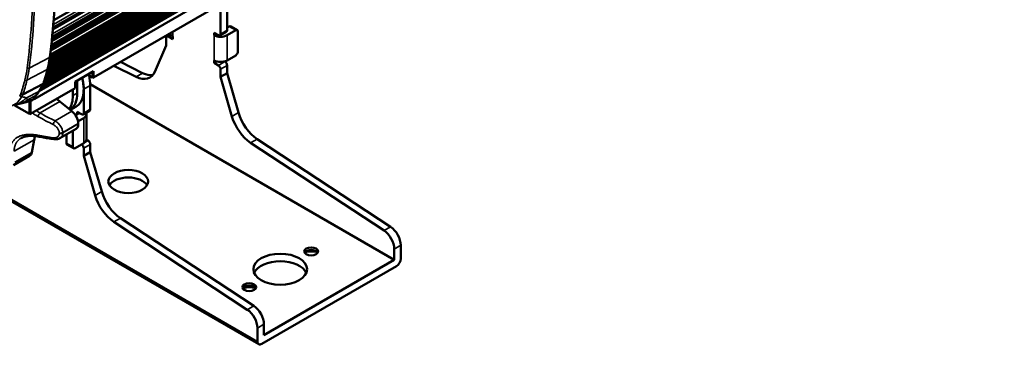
# Model space of a CAD drawing. Header units: millimetres. Extents: x 75 to 4764, y 75 to 3163.
# Tile 77 of 198: x 238 to 558, y 2449 to 2555. Entities that reach past the tile are written whole.
import ezdxf

# ---------------------------------------------------------------- set-up
doc = ezdxf.new("R2010")
doc.units = ezdxf.units.MM
doc.header["$LTSCALE"] = 15
doc.layers.add('Visible (ISO)', color=7, linetype='Continuous', lineweight=50)
doc.layers.add('Visible Narrow (ISO)', color=7, linetype='Continuous', lineweight=35)

msp = doc.modelspace()

# ---------------------------------------------------------------- linework, layer by layer
at = {"layer": 'Visible (ISO)'}
for p, q in [((248.573, 2552.177), (958.63, 2962.128)), ((248.289, 2549.155), (958.015, 2958.916)), ((957.125, 2955.896), (248.003, 2546.484)), ((956.151, 2952.421), (247.625, 2543.353)), ((950.41, 2948.641), (247.56, 2542.85)), ((416.507, 2631.778), (244.609, 2532.533)), ((368.497, 2601.707), (242.632, 2529.038)), ((244.022, 2531.473), (368.851, 2603.544)), ((305.211, 2559.045), (305.211, 2551.319)), ((300.651, 2558.412), (261.689, 2535.917)), ((303.09, 2557.82), (303.09, 2550.094)), ((305.211, 2552.135), (305.919, 2552.543)), ((306.419, 2552.593), (308.54, 2551.368)), ((285.62, 2549.327), (286.784, 2549.999)), ((287.534, 2548.461), (286.12, 2549.277)), ((287.534, 2549.277), (287.534, 2548.461)), ((300.969, 2549.686), (300.969, 2550.502)), ((300.969, 2550.502), (302.383, 2549.686)), ((301.676, 2550.094), (300.969, 2549.686)), ((302.883, 2549.636), (305.004, 2550.861)), ((308.04, 2551.319), (305.211, 2549.686)), ((308.747, 2550.91), (308.747, 2544.379)), ((281.687, 2537.786), (285.412, 2546.389)), ((285.412, 2546.389), (285.412, 2548.869)), ((305.211, 2541.521), (308.04, 2543.154)), ((275.609, 2536.182), (268.379, 2539.78)), ((277.73, 2537.407), (270.5, 2541.005)), ((300.969, 2540.704), (300.969, 2541.521)), ((301.797, 2541.183), (300.969, 2540.704)), ((302.383, 2539.888), (300.969, 2540.704)), ((304.504, 2541.113), (304.383, 2541.183)), ((305.211, 2539.888), (305.211, 2537.407)), ((255.749, 2534.578), (261.689, 2538.008)), ((261.406, 2535.917), (259.737, 2536.881)), ((261.406, 2537.844), (261.406, 2535.917)), ((261.689, 2538.008), (261.689, 2535.917)), ((303.09, 2538.663), (303.09, 2536.183)), ((303.09, 2536.183), (305.211, 2537.407)), ((305.211, 2537.407), (308.937, 2524.503)), ((245.314, 2533.916), (238.743, 2530.456)), ((245.445, 2534.04), (244.047, 2531.519)), ((255.749, 2532.488), (255.749, 2534.578)), ((256.421, 2530.875), (256.421, 2534.137)), ((359.659, 2476.578), (260.657, 2533.737)), ((260.664, 2525.599), (260.664, 2533.325)), ((261.406, 2535.917), (261.548, 2535.836)), ((261.548, 2535.836), (261.689, 2535.917)), ((303.09, 2536.183), (306.815, 2523.279)), ((255.749, 2532.488), (241.183, 2524.078)), ((243.215, 2530.276), (242.02, 2528.797)), ((255.007, 2530.059), (255.007, 2532.059)), ((258.542, 2524.374), (258.542, 2532.1)), ((240.9, 2524.078), (235.913, 2526.957)), ((238.323, 2529.73), (238.323, 2529.73)), ((238.336, 2529.723), (238.336, 2529.723)), ((238.815, 2529.609), (238.814, 2529.61)), ((240.853, 2528.269), (240.9, 2528.242)), ((240.9, 2528.242), (241.037, 2528.321)), ((240.9, 2524.078), (240.9, 2528.242)), ((241.043, 2528.323), (241.183, 2528.242)), ((241.183, 2528.242), (241.602, 2528.484)), ((241.183, 2524.078), (241.183, 2528.242)), ((241.858, 2528.632), (242.283, 2528.877)), ((250.786, 2528.139), (254.714, 2524.99)), ((184.71, 2524.653), (315.525, 2449.127)), ((240.9, 2524.078), (241.041, 2523.996)), ((241.041, 2523.996), (241.183, 2524.078)), ((255.954, 2526.378), (254.227, 2525.381)), ((256.421, 2523.966), (255.887, 2523.658)), ((256.421, 2523.966), (256.421, 2524.783)), ((256.421, 2524.783), (257.835, 2523.966)), ((256.421, 2523.966), (257.128, 2524.374)), ((258.335, 2523.917), (260.457, 2525.141)), ((259.421, 2523.966), (259.421, 2515.801)), ((258.542, 2522.741), (256.698, 2521.676)), ((250.809, 2516.17), (256.029, 2519.184)), ((252.886, 2514.576), (252.886, 2517.369)), ((255.007, 2518.594), (255.007, 2513.352)), ((242.394, 2515.679), (241.632, 2511.583)), ((253.093, 2514.119), (255.214, 2512.894)), ((255.714, 2512.943), (258.542, 2514.576)), ((259.957, 2515.393), (259.416, 2515.705)), ((260.664, 2511.688), (260.664, 2514.168)), ((356.367, 2486.09), (312.893, 2514.656)), ((358.488, 2487.315), (315.015, 2515.881)), ((258.542, 2510.463), (258.542, 2512.943)), ((260.664, 2511.688), (258.542, 2510.463)), ((264.389, 2498.784), (260.664, 2511.688)), ((240.933, 2510.468), (235.713, 2507.454)), ((262.267, 2497.559), (258.542, 2510.463)), ((311.819, 2460.37), (268.346, 2488.936)), ((313.94, 2461.595), (270.467, 2490.161)), ((359.659, 2476.578), (359.659, 2480.117)), ((361.78, 2481.341), (361.78, 2476.987)), ((359.659, 2476.578), (317.232, 2452.084)), ((360.366, 2474.537), (316.525, 2449.226)), ((315.111, 2450.042), (315.111, 2454.397)), ((317.232, 2452.084), (317.232, 2455.622))]:
    msp.add_line(p, q, dxfattribs=at)
for centre, major_axis, ratio, start_param, end_param in [((305.919, 2551.727), (0.5, 0.866), 0.5773503, 0, 0.7853982), ((286.12, 2548.461), (-0.5, 0.866), 0.5773503, 5.4977871, 7.0685835), ((289.655, 2550.502), (-3, 0), 0.5773503, 0.0942795, 0.7853982), ((303.09, 2550.91), (3, 0), 0.5773503, 3.9269908, 5.4977871), ((302.383, 2550.502), (0.5, -0.866), 0.5773503, 5.4977871, 7.0685835), ((304.504, 2551.727), (0.5, -0.866), 0.5773503, 0, 0.7853982), ((308.04, 2550.502), (0.5, 0.866), 0.5773503, 5.4977871, 7.0685835), ((308.04, 2543.97), (0.5, 0.866), 0.5773503, 3.9269908, 5.4977871), ((303.09, 2542.746), (-3, 0), 0.5773503, 0.7853982, 2.3561945), ((302.383, 2539.071), (-0.5, 0.866), 0.5773503, 3.9269908, 5.4977871), ((304.504, 2540.296), (0.5, -0.866), 0.5773503, 0.7853982, 2.3561945), ((251.825, 2538.428), (-6.25, 10.825), 0.5773503, 3.9269908, 4.2274931), ((275.122, 2544.609), (5, -8.66), 0.5773503, 5.5667384, 6.6880771), ((277.243, 2545.834), (5, -8.66), 0.5773503, 5.5667384, 6.0694292), ((244.997, 2534.264), (0.46, -0.198), 0.7480392, 5.740115, 6.3570275), ((249.704, 2537.203), (6.25, -10.825), 0.5773503, 0, 1.1332719), ((263.492, 2530.055), (5, -8.66), 0.5773503, 3.8195267, 3.9269908), ((249.704, 2537.203), (-6.25, 10.825), 0.5773503, 3.9269908, 4.2748646), ((238.425, 2530.804), (-0.46, 0.198), 0.7479767, 1.0626126, 2.5984918), ((246.168, 2535.162), (6.25, -10.825), 0.5773503, 0.268407, 0.7853982), ((247.582, 2535.979), (6.25, -10.825), 0.5773503, 0.0618371, 0.7853982), ((247.582, 2535.979), (6.25, -10.825), 0.5773503, 0.0618371, 0.7853982), ((241.218, 2529.855), (-2, 0), 0.5773503, 1.5081848, 1.5081976), ((241.218, 2529.855), (-2, 0), 0.5773503, 1.6750568, 1.675167), ((241.631, 2529.111), (0.389, -0.314), 0.7969703, 6.2831263, 6.2831719), ((241.218, 2529.855), (-2, 0), 0.5773503, 1.9836885, 2.3561945), ((252.807, 2538.995), (7.5, -12.99), 0.5773503, 5.2059462, 5.306088), ((254.229, 2522.385), (1.8, -3.118), 0.5773503, 0.7877783, 2.1644954), ((257.835, 2524.783), (0.5, -0.866), 0.5773503, 5.4977871, 7.0685835), ((256.421, 2523.966), (3, 0), 0.5773503, 5.4977871, 6.5777008), ((259.957, 2526.007), (0.5, -0.866), 0.5773503, 0, 0.7853982), ((315.502, 2523.745), (5, -8.66), 0.5773503, 4.3074972, 5.4288358), ((254.229, 2522.302), (1.8, -3.118), 0.5773503, 0, 0.783018), ((239.097, 2531.08), (12.5, -21.651), 0.5773503, 0.783018, 0.7877783), ((313.381, 2522.52), (-5, 8.66), 0.5773503, 1.1659045, 2.2872432), ((252.807, 2507.334), (7.5, -12.99), 0.5773503, 3.6196155, 3.7352917), ((249.083, 2516.842), (-0.142, -0.99), 0.4927311, 6.2831706, 6.2831885), ((253.593, 2514.985), (-0.5, -0.866), 0.5773503, 5.4977871, 6.2831853), ((257.835, 2513.352), (-0.5, 0.866), 0.5773503, 3.9269908, 5.4977871), ((256.421, 2515.801), (3, 0), 0.5773503, 5.4977871, 6.2831853), ((259.957, 2514.576), (0.5, -0.866), 0.5773503, 0.7853982, 2.3561945), ((239.133, 2513.586), (1.8, -3.118), 0.5773503, 0, 0.593699), ((255.714, 2513.76), (-0.5, -0.866), 0.5773503, 5.4977871, 7.0685835), ((273.038, 2499.644), (6.5, 0), 0.5773503, 0.332447, 2.8091457), ((270.954, 2498.026), (5, -8.66), 0.5773503, 4.3074972, 5.4288358), ((268.833, 2496.801), (-5, 8.66), 0.5773503, 1.1659045, 2.2872432), ((356.123, 2482.158), (-2.5, 4.33), 0.5773503, 3.9269908, 5.4288358), ((358.244, 2483.383), (2.5, -4.33), 0.5773503, 0.7853982, 2.2872432), ((332.612, 2478.518), (2.25, 0), 0.5773503, 0.3196873, 2.8219054), ((332.612, 2476.885), (-4.25, 0), 0.5773503, 4.2039076, 5.2208704), ((322.536, 2471.067), (8.75, 0), 0.5773503, 0.2448766, 2.8967161), ((360.366, 2476.17), (1, 1.732), 0.5773503, 3.9269908, 5.4977871), ((312.459, 2466.883), (2.25, 0), 0.5773503, 0.3196873, 2.8219054), ((312.459, 2465.25), (-4.25, 0), 0.5773503, 4.2039076, 5.2208704), ((311.575, 2456.438), (-2.5, 4.33), 0.5773503, 3.9269908, 5.4288358), ((313.697, 2457.663), (2.5, -4.33), 0.5773503, 0.7853982, 2.2872432), ((316.525, 2450.859), (-1, -1.732), 0.5773503, 5.4977871, 7.0685835)]:
    msp.add_ellipse(centre, major_axis=major_axis, ratio=ratio, start_param=start_param, end_param=end_param, dxfattribs=at)
for centre, major_axis in [((273.038, 2502.094), (-6.5, 0)), ((322.536, 2473.517), (-8.75, 0)), ((332.612, 2479.334), (-2.25, 0)), ((312.459, 2467.699), (-2.25, 0))]:
    msp.add_ellipse(centre, major_axis=major_axis, ratio=0.5773503, dxfattribs=at)
for points, knots in [([(249.459, 2572.065), (249.451, 2570.031), (249.418, 2568.011), (249.305, 2564.001), (249.225, 2562.01), (249.017, 2558.06), (248.889, 2556.1), (248.585, 2552.212), (248.409, 2550.284), (248.009, 2546.462), (247.786, 2544.568), (247.539, 2542.691)], [0.00353919, 0.00353919, 0.00353919, 0.00353919, 0.03065392, 0.03065392, 0.05776866, 0.05776866, 0.08488339, 0.08488339, 0.11199813, 0.11199813, 0.13911286, 0.13911286, 0.13911286, 0.13911286]), ([(246.783, 2538.707), (246.847, 2538.962), (246.909, 2539.218), (247.026, 2539.737), (247.082, 2539.998), (247.189, 2540.525), (247.239, 2540.791), (247.334, 2541.327), (247.379, 2541.597), (247.463, 2542.141), (247.502, 2542.415), (247.539, 2542.691)], [6.03485908, 6.03485908, 6.03485908, 6.03485908, 6.05670175, 6.05670175, 6.07854442, 6.07854442, 6.1003871, 6.1003871, 6.12222977, 6.12222977, 6.14407244, 6.14407244, 6.14407244, 6.14407244]), ([(246.783, 2538.707), (246.703, 2538.392), (246.622, 2538.079), (246.456, 2537.455), (246.371, 2537.144), (246.199, 2536.526), (246.111, 2536.218), (245.933, 2535.605), (245.842, 2535.3), (245.656, 2534.694), (245.562, 2534.392), (245.466, 2534.091)], [0.248326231, 0.248326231, 0.248326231, 0.248326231, 0.258686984, 0.258686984, 0.269047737, 0.269047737, 0.27940849, 0.27940849, 0.289769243, 0.289769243, 0.300129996, 0.300129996, 0.300129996, 0.300129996]), ([(243.215, 2530.276), (243.276, 2530.353), (243.336, 2530.43), (243.454, 2530.588), (243.512, 2530.668), (243.626, 2530.831), (243.681, 2530.914), (243.79, 2531.082), (243.843, 2531.168), (243.947, 2531.341), (243.997, 2531.429), (244.047, 2531.519)], [5.71822223, 5.71822223, 5.71822223, 5.71822223, 5.74119076, 5.74119076, 5.76415929, 5.76415929, 5.78712783, 5.78712783, 5.81009636, 5.81009636, 5.83306489, 5.83306489, 5.83306489, 5.83306489]), ([(242.018, 2528.794), (241.97, 2528.734), (241.914, 2528.677), (241.76, 2528.554), (241.652, 2528.495), (241.535, 2528.462)], [0.00044354, 0.00044354, 0.00044354, 0.00044354, 0.030042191, 0.030042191, 0.07194131, 0.07194131, 0.07194131, 0.07194131]), ([(243.988, 2516.684), (242.709, 2516.93), (241.499, 2516.999), (239.545, 2516.787), (238.749, 2516.538), (238.131, 2516.181)], [0, 0, 0, 0, 0.47577074, 0.47577074, 0.90569057, 0.90569057, 0.90569057, 0.90569057]), ([(243.988, 2516.684), (244.31, 2516.621), (244.634, 2516.56), (245.286, 2516.441), (245.613, 2516.383), (246.27, 2516.27), (246.6, 2516.214), (247.264, 2516.106), (247.597, 2516.053), (248.267, 2515.951), (248.603, 2515.901), (248.94, 2515.852)], [3.343062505, 3.343062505, 3.343062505, 3.343062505, 3.358264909, 3.358264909, 3.373467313, 3.373467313, 3.388669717, 3.388669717, 3.403872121, 3.403872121, 3.419074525, 3.419074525, 3.419074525, 3.419074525]), ([(250.809, 2516.17), (250.548, 2516.019), (250.255, 2515.916), (249.627, 2515.805), (249.282, 2515.803), (248.94, 2515.852)], [0.00001143, 0.00001143, 0.00001143, 0.00001143, 0.10326039, 0.10326039, 0.21503246, 0.21503246, 0.21503246, 0.21503246])]:
    msp.add_open_spline(points, degree=3, knots=knots, dxfattribs=at)
for points in [[(238.045, 2527.475), (237.411, 2527.296), (236.735, 2527.129), (236.03, 2526.982)], [(241.535, 2528.462), (240.373, 2528.133), (239.211, 2527.804), (238.045, 2527.475)]]:
    msp.add_open_spline(points, degree=3, dxfattribs=at)
at = {"layer": 'Visible Narrow (ISO)'}
for p, q in [((248.661, 2553.21), (958.383, 2962.968)), ((248.762, 2554.484), (957.338, 2963.581)), ((248.766, 2554.542), (957.276, 2963.601)), ((248.777, 2554.687), (957.045, 2963.605)), ((248.392, 2550.197), (957.768, 2959.755)), ((248.512, 2551.481), (956.724, 2960.368)), ((248.517, 2551.541), (956.661, 2960.388)), ((248.53, 2551.686), (956.431, 2960.393)), ((248.543, 2551.839), (956.306, 2960.466)), ((956.671, 2956.78), (248.139, 2547.709)), ((956.611, 2956.766), (248.141, 2547.73)), ((956.466, 2956.837), (248.159, 2547.896)), ((956.249, 2957.088), (248.201, 2548.296)), ((956.124, 2957.162), (248.217, 2548.451)), ((955.894, 2957.166), (248.232, 2548.598)), ((955.769, 2957.239), (248.248, 2548.752)), ((955.697, 2953.305), (247.78, 2544.589)), ((955.638, 2953.291), (247.783, 2544.611)), ((955.493, 2953.362), (247.803, 2544.778)), ((955.276, 2953.614), (247.852, 2545.182)), ((955.151, 2953.687), (247.87, 2545.338)), ((954.92, 2953.692), (247.888, 2545.486)), ((954.795, 2953.765), (247.906, 2545.642)), ((954.569, 2954.027), (247.955, 2546.064)), ((954.444, 2954.1), (247.973, 2546.219)), ((954.212, 2954.105), (247.99, 2546.368)), ((247.236, 2540.78), (950.476, 2946.796)), ((247.314, 2541.215), (950.365, 2947.122)), ((247.342, 2541.375), (950.366, 2947.266)), ((247.366, 2541.52), (950.479, 2947.462)), ((247.391, 2541.677), (950.48, 2947.606)), ((247.458, 2542.111), (950.369, 2947.937)), ((247.481, 2542.267), (950.37, 2948.08)), ((247.501, 2542.409), (950.483, 2948.276)), ((247.522, 2542.564), (950.484, 2948.42)), ((247.052, 2539.862), (950.471, 2945.982)), ((247.144, 2540.306), (950.361, 2946.308)), ((247.176, 2540.468), (950.361, 2946.451)), ((247.206, 2540.619), (950.475, 2946.652)), ((246.461, 2537.476), (416.75, 2635.792)), ((246.507, 2537.646), (416.759, 2635.941)), ((246.549, 2537.805), (416.767, 2636.08)), ((246.594, 2537.974), (416.776, 2636.229)), ((246.713, 2538.433), (416.805, 2636.636)), ((246.756, 2538.602), (416.831, 2636.794)), ((246.796, 2538.759), (416.868, 2636.95)), ((246.837, 2538.927), (416.923, 2637.126)), ((246.945, 2539.379), (417.188, 2637.668)), ((246.982, 2539.544), (417.36, 2637.912)), ((247.017, 2539.698), (417.626, 2638.2)), ((245.242, 2533.675), (416.556, 2632.583)), ((245.344, 2533.858), (416.563, 2632.712)), ((245.458, 2534.067), (416.572, 2632.86)), ((245.611, 2534.551), (416.597, 2633.269)), ((245.665, 2534.725), (416.606, 2633.418)), ((245.714, 2534.884), (416.614, 2633.553)), ((245.767, 2535.057), (416.623, 2633.701)), ((245.912, 2535.537), (416.648, 2634.112)), ((245.963, 2535.709), (416.657, 2634.26)), ((246.008, 2535.865), (416.665, 2634.394)), ((246.058, 2536.037), (416.674, 2634.542)), ((246.194, 2536.512), (416.699, 2634.953)), ((246.242, 2536.682), (416.708, 2635.1)), ((246.287, 2536.842), (416.716, 2635.239)), ((246.335, 2537.013), (416.725, 2635.388)), ((245, 2533.238), (416.537, 2632.275)), ((245.095, 2533.41), (416.544, 2632.396)), ((305.919, 2552.543), (308.04, 2551.319)), ((286.12, 2549.277), (286.948, 2549.756)), ((287.534, 2550.839), (287.534, 2549.277)), ((300.969, 2541.521), (300.969, 2549.686)), ((303.09, 2550.094), (305.211, 2551.319)), ((305.211, 2541.521), (305.211, 2549.686)), ((240.797, 2538.979), (247.381, 2542.49)), ((304.504, 2541.113), (302.383, 2539.888)), ((305.211, 2539.888), (303.09, 2538.663)), ((240.049, 2535.038), (246.628, 2538.524)), ((275.609, 2536.182), (277.73, 2537.407)), ((245.314, 2533.916), (243.915, 2531.392)), ((255.749, 2533.75), (256.421, 2534.137)), ((258.542, 2532.1), (260.664, 2533.325)), ((237.688, 2529.906), (238.072, 2530.6)), ((238.347, 2529.742), (238.743, 2530.456)), ((239.915, 2529.291), (243.915, 2531.392)), ((240.248, 2528.694), (243.111, 2530.192)), ((243.111, 2530.192), (241.917, 2528.712)), ((256.421, 2530.875), (255.007, 2530.059)), ((242.632, 2529.038), (242.632, 2529.555)), ((244.312, 2524.401), (250.786, 2528.139)), ((184.296, 2525.568), (315.111, 2450.042)), ((254.714, 2524.99), (249.217, 2521.817)), ((258.542, 2524.374), (260.664, 2525.599)), ((308.937, 2524.503), (306.815, 2523.279)), ((256.775, 2520.922), (251.711, 2517.998)), ((251.711, 2517.901), (256.775, 2520.825)), ((258.542, 2522.741), (258.542, 2514.576)), ((235.921, 2511.941), (242.394, 2515.679)), ((252.886, 2514.576), (255.007, 2513.352)), ((259.957, 2515.393), (258.542, 2514.576)), ((260.664, 2514.168), (258.542, 2512.943)), ((315.015, 2515.881), (312.893, 2514.656)), ((241.632, 2511.583), (236.135, 2508.41)), ((264.389, 2498.784), (262.267, 2497.559)), ((270.467, 2490.161), (268.346, 2488.936)), ((356.367, 2486.09), (358.488, 2487.315)), ((359.659, 2480.117), (361.78, 2481.341)), ((311.819, 2460.37), (313.94, 2461.595)), ((315.111, 2454.397), (317.232, 2455.622))]:
    msp.add_line(p, q, dxfattribs=at)
for centre, major_axis, ratio, start_param, end_param in [((53.992, 2685.703), (-138.106, 239.206), 0.5773503, 3.7865936, 3.9221672), ((47.286, 2681.832), (-137.699, 238.501), 0.5773503, 3.7865936, 3.9215917), ((47.628, 2682.029), (-137.948, 238.934), 0.5773503, 3.7865936, 3.9215917), ((247.043, 2542.757), (0.496, -0.065), 0.6524618, 5.5436546, 6.2831853), ((212.141, 2568.587), (-25.166, 43.588), 0.5773503, 3.6773802, 3.7865936), ((205.436, 2564.715), (-24.759, 42.883), 0.5773503, 3.6773802, 3.7865936), ((205.777, 2564.912), (-25.008, 43.316), 0.5773503, 3.6773802, 3.7865936), ((240.459, 2539.245), (0.496, -0.065), 0.6524618, 4.0077649, 5.5436546), ((156.353, 2617.218), (-65.876, 114.1), 0.5773503, 3.6255296, 3.6773802), ((246.298, 2538.83), (0.485, -0.123), 0.7020783, 5.6229516, 6.2831853), ((149.648, 2613.347), (-65.469, 113.395), 0.5773503, 3.6259958, 3.6773802), ((149.989, 2613.544), (-65.718, 113.828), 0.5773503, 3.6257091, 3.6773802), ((239.719, 2535.343), (0.485, -0.123), 0.7020783, 4.0870618, 5.6229516), ((238.041, 2530.11), (0.437, -0.242), 0.7713776, 4.2786757, 5.8141455), ((230.979, 2546.103), (10.166, -17.607), 0.5773503, 0.2191507, 0.3339933), ((242.826, 2530.591), (0.389, -0.314), 0.796968, 5.9500002, 6.2831853), ((243.61, 2531.761), (0.437, -0.242), 0.7713776, 5.8141686, 6.2831853), ((238.709, 2532.163), (4.404, 4.886), 0.4374414, 3.6814515, 4.5095082), ((239.575, 2531.316), (3.313, 3.621), 0.4844491, 3.8049232, 4.4059772), ((241.631, 2529.111), (0.389, -0.314), 0.7969703, 5.9501131, 6.2831478), ((244.178, 2523.677), (-0.491, -0.871), 0.3320011, 3.9417575, 5.4250167), ((286.771, 2563.596), (75.36, -14.028), 0.6767752, 4.2445347, 4.3205467), ((286.648, 2562.935), (76.339, -14.21), 0.6767752, 4.2445347, 4.3205467), ((249.083, 2521.093), (-0.441, -0.898), 0.2811447, 3.9243261, 5.4075853), ((286.648, 2552.011), (-76.755, -11.76), 0.4567734, 0.9077552, 0.9837672), ((244.178, 2517.665), (-0.189, -0.982), 0.5475531, 5.3773607, 6.2831866), ((251.004, 2518.405), (-1, -0.002), 0.5759744, 1.1013987, 2.3550072), ((251.004, 2518.311), (-1, 0.002), 0.5787228, 1.1037788, 2.3573874), ((233.361, 2527.768), (12.156, -21.055), 0.5773503, 0.783018, 0.7877783), ((234.033, 2528.156), (12.5, -21.651), 0.5773503, 0.783018, 0.7877783), ((249.083, 2516.842), (-0.142, -0.99), 0.4927311, 5.3525441, 6.2831853)]:
    msp.add_ellipse(centre, major_axis=major_axis, ratio=ratio, start_param=start_param, end_param=end_param, dxfattribs=at)
for points, knots in [([(234.846, 2526.733), (234.888, 2526.741), (234.929, 2526.751), (234.969, 2526.761), (235.23, 2526.824), (235.468, 2526.911), (235.681, 2527.008), (235.894, 2527.106), (236.084, 2527.214), (236.256, 2527.328), (236.428, 2527.442), (236.583, 2527.561), (236.727, 2527.685), (236.871, 2527.808), (237.005, 2527.936), (237.137, 2528.073), (237.269, 2528.211), (237.399, 2528.359), (237.532, 2528.525), (237.665, 2528.691), (237.801, 2528.876), (237.937, 2529.078), (238.073, 2529.281), (238.21, 2529.501), (238.347, 2529.742)], [0.55281488, 0.55281488, 0.55281488, 0.55281488, 0.5625, 0.5625, 0.5625, 0.625, 0.625, 0.625, 0.6875, 0.6875, 0.6875, 0.75, 0.75, 0.75, 0.8125, 0.8125, 0.8125, 0.875, 0.875, 0.875, 0.9375, 0.9375, 0.9375, 0.99999974, 0.99999974, 0.99999974, 0.99999974]), ([(239.915, 2529.291), (239.78, 2529.331), (239.485, 2529.418), (238.957, 2529.57), (238.559, 2529.682), (238.347, 2529.742)], [0, 0, 0, 0, 0.33333333, 0.66666667, 0.99999927, 0.99999927, 0.99999927, 0.99999927]), ([(241.917, 2528.712), (241.896, 2528.689), (241.871, 2528.665), (241.843, 2528.639), (241.814, 2528.614), (241.782, 2528.588), (241.747, 2528.564), (241.711, 2528.539), (241.672, 2528.517), (241.632, 2528.498), (241.601, 2528.484), (241.568, 2528.472), (241.535, 2528.462)], [0.00003059, 0.00003059, 0.00003059, 0.00003059, 0.09090909, 0.09090909, 0.09090909, 0.18181818, 0.18181818, 0.18181818, 0.27272727, 0.27272727, 0.27272727, 0.34197618, 0.34197618, 0.34197618, 0.34197618]), ([(241.799, 2524.434), (242.075, 2524.227), (242.361, 2524.026), (242.644, 2523.838), (242.976, 2523.619), (243.305, 2523.419), (243.638, 2523.231)], [0.92578354, 0.92578354, 0.92578354, 0.92578354, 0.96, 0.96, 0.96, 1, 1, 1, 1]), ([(243.068, 2525.167), (243.173, 2525.095), (243.278, 2525.025), (243.383, 2524.957), (243.694, 2524.756), (244.002, 2524.572), (244.312, 2524.401)], [0.946477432, 0.946477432, 0.946477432, 0.946477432, 0.96, 0.96, 0.96, 1, 1, 1, 1]), ([(248.607, 2520.613), (248.766, 2520.535), (248.919, 2520.445), (249.064, 2520.345), (249.209, 2520.246), (249.346, 2520.138), (249.477, 2520.018), (249.609, 2519.898), (249.735, 2519.767), (249.848, 2519.629), (249.962, 2519.491), (250.064, 2519.347), (250.149, 2519.205), (250.235, 2519.063), (250.305, 2518.924), (250.363, 2518.783), (250.421, 2518.642), (250.467, 2518.499), (250.5, 2518.35), (250.532, 2518.201), (250.552, 2518.046), (250.552, 2517.89)], [0.00000001, 0.00000001, 0.00000001, 0.00000001, 0.14285714, 0.14285714, 0.14285714, 0.28571429, 0.28571429, 0.28571429, 0.42857143, 0.42857143, 0.42857143, 0.57142857, 0.57142857, 0.57142857, 0.71428571, 0.71428571, 0.71428571, 0.85714286, 0.85714286, 0.85714286, 1, 1, 1, 1]), ([(249.217, 2521.817), (249.42, 2521.703), (249.618, 2521.571), (249.804, 2521.428), (249.99, 2521.284), (250.165, 2521.13), (250.333, 2520.96), (250.502, 2520.79), (250.663, 2520.604), (250.809, 2520.41), (250.954, 2520.216), (251.085, 2520.014), (251.194, 2519.816), (251.304, 2519.617), (251.393, 2519.423), (251.468, 2519.228), (251.542, 2519.032), (251.601, 2518.835), (251.643, 2518.629), (251.685, 2518.424), (251.71, 2518.21), (251.711, 2517.998)], [0.00000001, 0.00000001, 0.00000001, 0.00000001, 0.14285714, 0.14285714, 0.14285714, 0.28571429, 0.28571429, 0.28571429, 0.42857143, 0.42857143, 0.42857143, 0.57142857, 0.57142857, 0.57142857, 0.71428571, 0.71428571, 0.71428571, 0.85714286, 0.85714286, 0.85714286, 1, 1, 1, 1]), ([(243.638, 2517.141), (243.284, 2517.209), (242.948, 2517.263), (242.63, 2517.304), (242.312, 2517.345), (242.011, 2517.374), (241.723, 2517.393), (241.434, 2517.411), (241.157, 2517.42), (240.901, 2517.42), (240.644, 2517.42), (240.408, 2517.411), (240.182, 2517.396), (239.956, 2517.381), (239.74, 2517.359), (239.529, 2517.33), (239.318, 2517.301), (239.112, 2517.266), (238.916, 2517.224), (238.72, 2517.183), (238.534, 2517.136), (238.361, 2517.085), (238.187, 2517.035), (238.026, 2516.98), (237.878, 2516.925), (237.731, 2516.869), (237.597, 2516.813), (237.471, 2516.755), (237.345, 2516.697), (237.228, 2516.638), (237.114, 2516.576), (237.001, 2516.514), (236.89, 2516.448), (236.784, 2516.38), (236.679, 2516.312), (236.578, 2516.241), (236.483, 2516.17), (236.388, 2516.098), (236.299, 2516.026), (236.215, 2515.952), (236.13, 2515.879), (236.051, 2515.804), (235.974, 2515.727), (235.897, 2515.651), (235.824, 2515.572), (235.754, 2515.491), (235.684, 2515.409), (235.616, 2515.326), (235.552, 2515.24), (235.488, 2515.154), (235.427, 2515.066), (235.369, 2514.976), (235.311, 2514.886), (235.256, 2514.794), (235.204, 2514.7), (235.153, 2514.606), (235.104, 2514.509), (235.058, 2514.41), (235.012, 2514.31), (234.968, 2514.206), (234.926, 2514.095), (234.885, 2513.985), (234.845, 2513.868), (234.808, 2513.746), (234.772, 2513.623), (234.739, 2513.496), (234.709, 2513.362), (234.68, 2513.229), (234.655, 2513.09), (234.633, 2512.941), (234.612, 2512.792), (234.595, 2512.635), (234.584, 2512.463), (234.573, 2512.291), (234.567, 2512.106), (234.57, 2511.906)], [0, 0, 0, 0, 0.04, 0.04, 0.04, 0.08, 0.08, 0.08, 0.12, 0.12, 0.12, 0.16, 0.16, 0.16, 0.2, 0.2, 0.2, 0.24, 0.24, 0.24, 0.28, 0.28, 0.28, 0.32, 0.32, 0.32, 0.36, 0.36, 0.36, 0.4, 0.4, 0.4, 0.44, 0.44, 0.44, 0.48, 0.48, 0.48, 0.52, 0.52, 0.52, 0.56, 0.56, 0.56, 0.6, 0.6, 0.6, 0.64, 0.64, 0.64, 0.68, 0.68, 0.68, 0.72, 0.72, 0.72, 0.76, 0.76, 0.76, 0.8, 0.8, 0.8, 0.84, 0.84, 0.84, 0.88, 0.88, 0.88, 0.92, 0.92, 0.92, 0.96, 0.96, 0.96, 1, 1, 1, 1]), ([(250.552, 2517.796), (250.552, 2517.653), (250.536, 2517.519), (250.506, 2517.394), (250.476, 2517.27), (250.433, 2517.155), (250.376, 2517.047), (250.318, 2516.94), (250.247, 2516.84), (250.164, 2516.751), (250.08, 2516.663), (249.985, 2516.586), (249.878, 2516.521), (249.77, 2516.455), (249.65, 2516.401), (249.517, 2516.361), (249.385, 2516.321), (249.24, 2516.295), (249.088, 2516.286), (248.936, 2516.276), (248.776, 2516.283), (248.607, 2516.307)], [0, 0, 0, 0, 0.1428571, 0.1428571, 0.1428571, 0.2857143, 0.2857143, 0.2857143, 0.4285714, 0.4285714, 0.4285714, 0.5714286, 0.5714286, 0.5714286, 0.7142857, 0.7142857, 0.7142857, 0.8571429, 0.8571429, 0.8571429, 1, 1, 1, 1]), ([(251.711, 2517.901), (251.71, 2517.708), (251.689, 2517.524), (251.651, 2517.355), (251.613, 2517.186), (251.558, 2517.032), (251.484, 2516.887), (251.411, 2516.743), (251.319, 2516.61), (251.213, 2516.493), (251.106, 2516.377), (250.984, 2516.276), (250.846, 2516.192), (250.834, 2516.185), (250.821, 2516.177), (250.809, 2516.17)], [0, 0, 0, 0, 0.14285714, 0.14285714, 0.14285714, 0.28571429, 0.28571429, 0.28571429, 0.42857143, 0.42857143, 0.42857143, 0.57142857, 0.57142857, 0.57142857, 0.58428283, 0.58428283, 0.58428283, 0.58428283]), ([(238.131, 2516.181), (238.061, 2516.141), (237.992, 2516.099), (237.926, 2516.056), (237.828, 2515.993), (237.735, 2515.928), (237.648, 2515.862), (237.56, 2515.796), (237.478, 2515.729), (237.4, 2515.661), (237.322, 2515.594), (237.249, 2515.525), (237.179, 2515.454), (237.108, 2515.383), (237.041, 2515.31), (236.977, 2515.236), (236.912, 2515.161), (236.85, 2515.084), (236.792, 2515.005), (236.733, 2514.925), (236.677, 2514.844), (236.624, 2514.761), (236.571, 2514.678), (236.521, 2514.594), (236.474, 2514.507), (236.428, 2514.421), (236.384, 2514.332), (236.342, 2514.24), (236.3, 2514.149), (236.261, 2514.053), (236.223, 2513.952), (236.186, 2513.85), (236.15, 2513.742), (236.118, 2513.63), (236.085, 2513.518), (236.056, 2513.401), (236.031, 2513.278), (236.005, 2513.155), (235.983, 2513.027), (235.965, 2512.891), (235.948, 2512.755), (235.934, 2512.61), (235.926, 2512.452), (235.918, 2512.294), (235.915, 2512.124), (235.921, 2511.941)], [0.41284463, 0.41284463, 0.41284463, 0.41284463, 0.44, 0.44, 0.44, 0.48, 0.48, 0.48, 0.52, 0.52, 0.52, 0.56, 0.56, 0.56, 0.6, 0.6, 0.6, 0.64, 0.64, 0.64, 0.68, 0.68, 0.68, 0.72, 0.72, 0.72, 0.76, 0.76, 0.76, 0.8, 0.8, 0.8, 0.84, 0.84, 0.84, 0.88, 0.88, 0.88, 0.92, 0.92, 0.92, 0.96, 0.96, 0.96, 1, 1, 1, 1])]:
    msp.add_open_spline(points, degree=3, knots=knots, dxfattribs=at)
for points in [[(240.248, 2528.694), (240.213, 2528.724), (240.148, 2528.792), (240.061, 2528.925), (239.983, 2529.089), (239.937, 2529.22), (239.915, 2529.291)], [(241.917, 2528.712), (241.726, 2528.71), (241.348, 2528.705), (240.791, 2528.699), (240.428, 2528.695), (240.248, 2528.694)]]:
    msp.add_open_spline(points, degree=3, dxfattribs=at)

doc.saveas('drawing.dxf')
